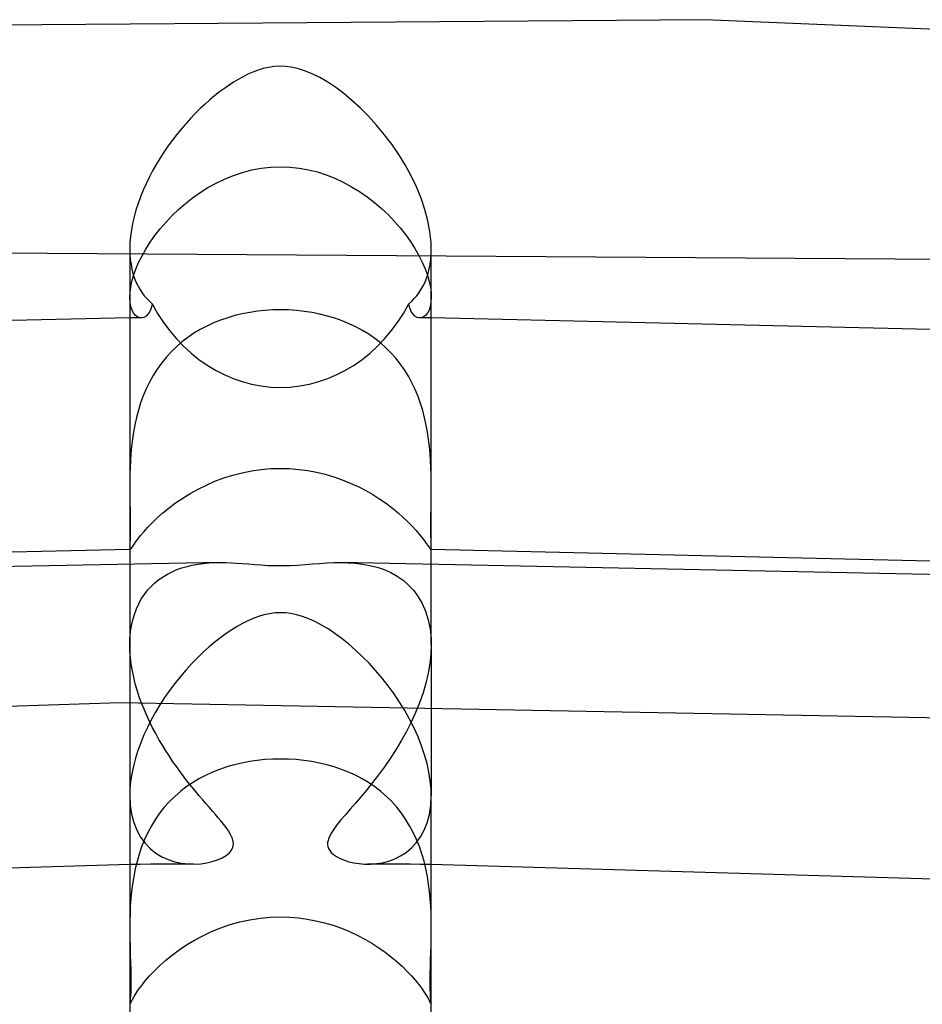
# Model space of a CAD drawing. Header units: millimetres. Extents: x -273 to 273, y -156 to 255.
# Tile 71 of 98: x -3 to 9, y 242 to 255. Entities that reach past the tile are written whole.
import ezdxf

# ---------------------------------------------------------------- set-up
doc = ezdxf.new("R2010")
doc.units = ezdxf.units.MM
doc.layers.add('HIDDEN', color=7, linetype='Continuous')
doc.layers.add('THICK', color=7, linetype='Continuous')

msp = doc.modelspace()

# ---------------------------------------------------------------- linework, layer by layer
at = {"layer": 'HIDDEN'}
for p, q in [((-0.506, 252.899), (-0.382, 252.931)), ((-0.382, 252.931), (-0.256, 252.955)), ((-0.256, 252.955), (-0.128, 252.969)), ((-0.128, 252.969), (0, 252.974)), ((0, 252.974), (0.124, 252.97)), ((0.124, 252.97), (0.247, 252.956)), ((0.247, 252.956), (0.369, 252.934)), ((0.369, 252.934), (0.489, 252.904)), ((-0.855, 252.757), (-0.742, 252.811)), ((-0.742, 252.811), (-0.626, 252.859)), ((-0.626, 252.859), (-0.506, 252.899)), ((0.489, 252.904), (0.606, 252.866)), ((0.606, 252.866), (0.721, 252.82)), ((0.721, 252.82), (0.833, 252.768)), ((-1.066, 252.632), (-0.963, 252.697)), ((-0.963, 252.697), (-0.855, 252.757)), ((0.833, 252.768), (0.942, 252.709)), ((0.942, 252.709), (1.047, 252.644)), ((-1.261, 252.487), (-1.166, 252.562)), ((-1.166, 252.562), (-1.066, 252.632)), ((1.047, 252.644), (1.148, 252.574)), ((1.148, 252.574), (1.245, 252.5)), ((-1.438, 252.326), (-1.352, 252.408)), ((-1.352, 252.408), (-1.261, 252.487)), ((1.245, 252.5), (1.338, 252.421)), ((1.338, 252.421), (1.426, 252.338)), ((-1.519, 252.24), (-1.438, 252.326)), ((1.426, 252.338), (1.509, 252.252)), ((-1.666, 252.062), (-1.595, 252.152)), ((-1.595, 252.152), (-1.519, 252.24)), ((1.509, 252.252), (1.587, 252.163)), ((1.587, 252.163), (1.658, 252.073)), ((-1.73, 251.972), (-1.666, 252.062)), ((1.658, 252.073), (1.723, 251.981)), ((-2, 251.881), (-1.998, 251.812)), ((-1.838, 251.791), (-1.787, 251.881)), ((-1.787, 251.881), (-1.73, 251.972)), ((1.723, 251.981), (1.782, 251.89)), ((1.782, 251.89), (1.835, 251.798)), ((1.998, 251.812), (2, 251.881)), ((10.823, 251.728), (-6.198, 251.845)), ((-1.998, 251.812), (-1.993, 251.745)), ((-1.993, 251.745), (-1.984, 251.68)), ((-1.883, 251.701), (-1.838, 251.791)), ((1.835, 251.798), (1.88, 251.707)), ((1.985, 251.68), (1.993, 251.745)), ((1.993, 251.745), (1.998, 251.812)), ((-1.984, 251.68), (-1.973, 251.618)), ((-1.973, 251.618), (-1.958, 251.559)), ((-1.95, 251.53), (-1.92, 251.614)), ((-1.92, 251.614), (-1.883, 251.701)), ((1.88, 251.707), (1.918, 251.619)), ((1.918, 251.619), (1.948, 251.534)), ((1.958, 251.559), (1.973, 251.618)), ((1.973, 251.618), (1.985, 251.68)), ((-1.972, 251.45), (-1.95, 251.53)), ((-1.958, 251.559), (-1.94, 251.502)), ((-1.94, 251.502), (-1.919, 251.448)), ((1.919, 251.448), (1.94, 251.502)), ((1.94, 251.502), (1.958, 251.559)), ((1.948, 251.534), (1.972, 251.453)), ((-1.997, 251.304), (-1.988, 251.375)), ((-1.988, 251.375), (-1.972, 251.45)), ((-1.919, 251.448), (-1.895, 251.397)), ((-1.895, 251.397), (-1.868, 251.349)), ((1.868, 251.349), (1.895, 251.397)), ((1.895, 251.397), (1.919, 251.448)), ((1.972, 251.453), (1.988, 251.376)), ((1.988, 251.376), (1.997, 251.305)), ((-2, 251.24), (-1.997, 251.304)), ((-1.996, 251.174), (-2, 251.24)), ((-1.868, 251.349), (-1.839, 251.304)), ((-1.839, 251.304), (-1.808, 251.263)), ((-1.808, 251.263), (-1.775, 251.224)), ((-1.775, 251.224), (-1.74, 251.188)), ((1.74, 251.188), (1.775, 251.224)), ((1.775, 251.224), (1.808, 251.263)), ((1.808, 251.263), (1.839, 251.304)), ((1.839, 251.304), (1.868, 251.349)), ((2, 251.24), (1.996, 251.175)), ((1.997, 251.305), (2, 251.24)), ((-1.986, 251.118), (-1.996, 251.174)), ((-1.97, 251.07), (-1.986, 251.118)), ((-1.74, 251.188), (-1.703, 251.155)), ((-1.717, 251.097), (-1.736, 251.051)), ((-1.703, 251.155), (-1.717, 251.097)), ((1.703, 251.155), (1.74, 251.188)), ((1.716, 251.1), (1.703, 251.155)), ((1.735, 251.054), (1.716, 251.1)), ((1.986, 251.118), (1.97, 251.07)), ((1.996, 251.175), (1.986, 251.118)), ((-1.975, 250.967), (-2, 250.967)), ((-1.949, 250.967), (-1.975, 250.967)), ((-1.95, 251.031), (-1.97, 251.07)), ((-1.926, 251.002), (-1.95, 251.031)), ((-1.924, 250.967), (-1.949, 250.967)), ((-1.899, 250.981), (-1.926, 251.002)), ((-1.899, 250.967), (-1.924, 250.967)), ((-1.87, 250.97), (-1.899, 250.981)), ((-1.873, 250.968), (-1.899, 250.967)), ((-1.848, 250.968), (-1.873, 250.968)), ((-1.84, 250.968), (-1.87, 250.97)), ((-1.812, 250.975), (-1.84, 250.968)), ((-1.784, 250.991), (-1.812, 250.975)), ((-1.759, 251.016), (-1.784, 250.991)), ((-1.736, 251.051), (-1.759, 251.016)), ((-0.701, 250.97), (-0.796, 250.938)), ((-0.605, 250.998), (-0.701, 250.97)), ((-0.507, 251.022), (-0.605, 250.998)), ((-0.407, 251.041), (-0.507, 251.022)), ((-0.307, 251.056), (-0.407, 251.041)), ((-0.205, 251.066), (-0.307, 251.056)), ((-0.103, 251.073), (-0.205, 251.066)), ((0, 251.075), (-0.103, 251.073)), ((0.105, 251.073), (0, 251.075)), ((0.211, 251.066), (0.105, 251.073)), ((0.315, 251.055), (0.211, 251.066)), ((0.419, 251.039), (0.315, 251.055)), ((0.522, 251.018), (0.419, 251.039)), ((0.623, 250.993), (0.522, 251.018)), ((0.722, 250.963), (0.623, 250.993)), ((0.818, 250.93), (0.722, 250.963)), ((1.758, 251.018), (1.735, 251.054)), ((1.783, 250.992), (1.758, 251.018)), ((1.811, 250.975), (1.783, 250.992)), ((1.84, 250.968), (1.811, 250.975)), ((1.87, 250.97), (1.84, 250.968)), ((1.873, 250.968), (1.848, 250.968)), ((1.899, 250.981), (1.87, 250.97)), ((1.899, 250.967), (1.873, 250.968)), ((1.925, 251.002), (1.899, 250.981)), ((1.924, 250.967), (1.899, 250.967)), ((1.949, 250.967), (1.924, 250.967)), ((1.95, 251.031), (1.925, 251.002)), ((1.975, 250.967), (1.949, 250.967)), ((1.97, 251.07), (1.95, 251.031)), ((2, 250.967), (1.975, 250.967)), ((-0.978, 250.86), (-1.065, 250.814)), ((-0.888, 250.901), (-0.978, 250.86)), ((-0.796, 250.938), (-0.888, 250.901)), ((0.91, 250.891), (0.818, 250.93)), ((1, 250.849), (0.91, 250.891)), ((1.086, 250.802), (1, 250.849)), ((-1.231, 250.709), (-1.308, 250.649)), ((-1.15, 250.764), (-1.231, 250.709)), ((-1.065, 250.814), (-1.15, 250.764)), ((1.17, 250.751), (1.086, 250.802)), ((1.249, 250.695), (1.17, 250.751)), ((-1.382, 250.586), (-1.453, 250.517)), ((-1.308, 250.649), (-1.382, 250.586)), ((1.325, 250.636), (1.249, 250.695)), ((1.397, 250.572), (1.325, 250.636)), ((1.465, 250.505), (1.397, 250.572)), ((-1.519, 250.444), (-1.581, 250.368)), ((-1.453, 250.517), (-1.519, 250.444)), ((1.529, 250.433), (1.465, 250.505)), ((-1.581, 250.368), (-1.638, 250.288)), ((1.589, 250.357), (1.529, 250.433)), ((1.645, 250.277), (1.589, 250.357)), ((-1.691, 250.204), (-1.739, 250.117)), ((-1.638, 250.288), (-1.691, 250.204)), ((1.697, 250.193), (1.645, 250.277)), ((1.744, 250.107), (1.697, 250.193)), ((-1.739, 250.117), (-1.783, 250.026)), ((1.787, 250.018), (1.744, 250.107)), ((-1.822, 249.934), (-1.856, 249.84)), ((-1.783, 250.026), (-1.822, 249.934)), ((1.824, 249.927), (1.787, 250.018)), ((1.858, 249.834), (1.824, 249.927)), ((-1.856, 249.84), (-1.885, 249.744)), ((1.887, 249.739), (1.858, 249.834)), ((-1.885, 249.744), (-1.911, 249.648)), ((1.912, 249.643), (1.887, 249.739)), ((-1.932, 249.551), (-1.95, 249.454)), ((-1.911, 249.648), (-1.932, 249.551)), ((1.933, 249.547), (1.912, 249.643)), ((1.951, 249.451), (1.933, 249.547)), ((-1.95, 249.454), (-1.965, 249.357)), ((1.965, 249.355), (1.951, 249.451)), ((-1.976, 249.262), (-1.985, 249.168)), ((-1.965, 249.357), (-1.976, 249.262)), ((1.976, 249.261), (1.965, 249.355)), ((1.985, 249.168), (1.976, 249.261)), ((-1.985, 249.168), (-1.991, 249.075)), ((1.991, 249.076), (1.985, 249.168)), ((-1.991, 249.075), (-1.996, 248.985)), ((1.996, 248.985), (1.991, 249.076)), ((-1.998, 248.896), (-1.999, 248.868)), ((-1.999, 248.868), (-1.999, 248.841)), ((-1.996, 248.985), (-1.998, 248.896)), ((-0.753, 248.844), (-0.633, 248.882)), ((-0.633, 248.882), (-0.509, 248.913)), ((-0.509, 248.913), (-0.384, 248.939)), ((-0.384, 248.939), (-0.257, 248.957)), ((-0.257, 248.957), (-0.129, 248.968)), ((-0.129, 248.968), (0, 248.971)), ((0, 248.971), (0.121, 248.968)), ((0.121, 248.968), (0.241, 248.958)), ((0.241, 248.958), (0.36, 248.942)), ((0.36, 248.942), (0.478, 248.92)), ((0.478, 248.92), (0.593, 248.893)), ((0.593, 248.893), (0.707, 248.859)), ((1.998, 248.896), (1.996, 248.985)), ((1.999, 248.868), (1.998, 248.896)), ((1.999, 248.841), (1.999, 248.868)), ((-1.999, 248.841), (-2, 248.814)), ((-2, 248.814), (-2, 248.787)), ((-2, 248.787), (-2, 248.761)), ((-2, 248.761), (-2, 248.734)), ((-1.094, 248.697), (-0.984, 248.751)), ((-0.984, 248.751), (-0.871, 248.8)), ((-0.871, 248.8), (-0.753, 248.844)), ((0.707, 248.859), (0.818, 248.821)), ((0.818, 248.821), (0.926, 248.777)), ((0.926, 248.777), (1.03, 248.729)), ((2, 248.814), (1.999, 248.841)), ((2, 248.787), (2, 248.814)), ((2, 248.761), (2, 248.787)), ((2, 248.734), (2, 248.761)), ((-2, 248.732), (-2, 248.622)), ((-2, 248.622), (-1.998, 248.516)), ((-1.298, 248.578), (-1.199, 248.639)), ((-1.199, 248.639), (-1.094, 248.697)), ((1.03, 248.729), (1.13, 248.678)), ((1.13, 248.678), (1.226, 248.623)), ((1.226, 248.623), (1.318, 248.565)), ((1.998, 248.533), (2, 248.63)), ((2, 248.63), (2, 248.732)), ((-1.998, 248.516), (-1.996, 248.416)), ((-1.479, 248.449), (-1.392, 248.514)), ((-1.392, 248.514), (-1.298, 248.578)), ((1.318, 248.565), (1.404, 248.505)), ((1.404, 248.505), (1.485, 248.444)), ((1.997, 248.44), (1.998, 248.533)), ((-1.996, 248.416), (-1.995, 248.323)), ((-1.635, 248.317), (-1.56, 248.383)), ((-1.56, 248.383), (-1.479, 248.449)), ((1.485, 248.444), (1.56, 248.383)), ((1.56, 248.383), (1.628, 248.322)), ((1.995, 248.352), (1.997, 248.44)), ((1.995, 248.271), (1.995, 248.352)), ((-1.995, 248.323), (-1.994, 248.237)), ((-1.994, 248.237), (-1.995, 248.161)), ((-1.76, 248.191), (-1.701, 248.252)), ((-1.701, 248.252), (-1.635, 248.317)), ((1.628, 248.322), (1.691, 248.263)), ((1.691, 248.263), (1.747, 248.205)), ((1.994, 248.198), (1.995, 248.271)), ((-1.995, 248.094), (-1.996, 248.036)), ((-1.995, 248.161), (-1.995, 248.094)), ((-1.856, 248.08), (-1.811, 248.134)), ((-1.811, 248.134), (-1.76, 248.191)), ((1.747, 248.205), (1.797, 248.15)), ((1.797, 248.15), (1.84, 248.099)), ((1.84, 248.099), (1.877, 248.053)), ((1.995, 248.131), (1.994, 248.198)), ((1.996, 248.073), (1.995, 248.131)), ((-1.998, 247.987), (-1.999, 247.949)), ((-1.996, 248.036), (-1.998, 247.987)), ((-1.966, 247.929), (-1.947, 247.956)), ((-1.947, 247.956), (-1.923, 247.991)), ((-1.923, 247.991), (-1.893, 248.032)), ((-1.893, 248.032), (-1.856, 248.08)), ((1.877, 248.053), (1.908, 248.012)), ((1.908, 248.012), (1.934, 247.976)), ((1.934, 247.976), (1.954, 247.947)), ((1.997, 248.022), (1.996, 248.073)), ((1.998, 247.98), (1.997, 248.022)), ((2, 247.947), (1.998, 247.98)), ((-1.999, 247.949), (-2, 247.922)), ((-2, 247.922), (-2, 247.914)), ((-2, 247.914), (-2, 247.908)), ((-2, 247.908), (-1.999, 247.903)), ((-1.999, 247.896), (-2, 247.896)), ((-1.999, 247.903), (-1.998, 247.9)), ((-1.998, 247.896), (-1.999, 247.896)), ((-1.998, 247.9), (-1.997, 247.897)), ((-1.997, 247.896), (-1.998, 247.896)), ((-1.997, 247.897), (-1.995, 247.896)), ((-1.996, 247.896), (-1.997, 247.896)), ((-1.995, 247.896), (-1.996, 247.896)), ((-1.995, 247.896), (-1.989, 247.899)), ((-1.994, 247.896), (-1.995, 247.896)), ((-1.989, 247.899), (-1.98, 247.91)), ((-1.98, 247.91), (-1.966, 247.929)), ((1.954, 247.947), (1.97, 247.924)), ((1.97, 247.924), (1.981, 247.908)), ((1.981, 247.908), (1.99, 247.898)), ((1.99, 247.898), (1.995, 247.896)), ((1.995, 247.896), (1.994, 247.896)), ((1.995, 247.896), (1.997, 247.897)), ((1.996, 247.896), (1.995, 247.896)), ((1.997, 247.896), (1.996, 247.896)), ((1.997, 247.897), (1.998, 247.899)), ((1.998, 247.896), (1.997, 247.896)), ((1.998, 247.899), (1.999, 247.903)), ((1.999, 247.896), (1.998, 247.896)), ((1.999, 247.903), (2, 247.908)), ((2, 247.896), (1.999, 247.896)), ((2, 247.922), (2, 247.947)), ((2, 247.914), (2, 247.922)), ((2, 247.908), (2, 247.914)), ((-2, 247.716), (-2, 246.629)), ((-1.171, 247.687), (-1.098, 247.7)), ((-1.098, 247.7), (-1.025, 247.71)), ((-1.025, 247.71), (-0.95, 247.717)), ((-0.95, 247.717), (-0.876, 247.721)), ((-0.876, 247.721), (-0.802, 247.722)), ((0.801, 247.722), (0.896, 247.72)), ((0.896, 247.72), (0.992, 247.714)), ((0.992, 247.714), (1.088, 247.702)), ((1.088, 247.702), (1.185, 247.684)), ((2, 246.629), (2, 247.716)), ((-1.559, 247.534), (-1.501, 247.569)), ((-1.501, 247.569), (-1.439, 247.6)), ((-1.439, 247.6), (-1.375, 247.628)), ((-1.375, 247.628), (-1.309, 247.651)), ((-1.309, 247.651), (-1.241, 247.671)), ((-1.241, 247.671), (-1.171, 247.687)), ((1.185, 247.684), (1.281, 247.66)), ((1.281, 247.66), (1.373, 247.629)), ((1.373, 247.629), (1.462, 247.59)), ((1.462, 247.59), (1.546, 247.543)), ((-1.718, 247.405), (-1.668, 247.452)), ((-1.668, 247.452), (-1.615, 247.495)), ((-1.615, 247.495), (-1.559, 247.534)), ((1.546, 247.543), (1.625, 247.488)), ((1.625, 247.488), (1.699, 247.424)), ((-1.807, 247.298), (-1.765, 247.354)), ((-1.765, 247.354), (-1.718, 247.405)), ((1.699, 247.424), (1.767, 247.351)), ((1.767, 247.351), (1.828, 247.268)), ((-1.913, 247.107), (-1.882, 247.175)), ((-1.882, 247.175), (-1.847, 247.239)), ((-1.847, 247.239), (-1.807, 247.298)), ((1.828, 247.268), (1.881, 247.177)), ((1.881, 247.177), (1.925, 247.075)), ((-1.939, 247.035), (-1.913, 247.107)), ((1.925, 247.075), (1.96, 246.964)), ((-1.978, 246.882), (-1.961, 246.96)), ((-1.961, 246.96), (-1.939, 247.035)), ((1.96, 246.964), (1.984, 246.844)), ((-1.998, 246.716), (-1.99, 246.801)), ((-1.99, 246.801), (-1.978, 246.882)), ((1.984, 246.844), (1.997, 246.716)), ((-2, 246.658), (-1.999, 246.673)), ((-2, 246.643), (-2, 246.658)), ((-1.999, 246.687), (-1.998, 246.702)), ((-1.999, 246.673), (-1.999, 246.687)), ((-1.998, 246.702), (-1.998, 246.716)), ((1.997, 246.716), (1.998, 246.702)), ((1.998, 246.702), (1.999, 246.687)), ((1.999, 246.687), (1.999, 246.673)), ((1.999, 246.673), (2, 246.658)), ((2, 246.658), (2, 246.643)), ((-2, 246.629), (-2, 246.643)), ((-1.998, 246.545), (-2, 246.629)), ((-2, 246.629), (-2, 244.631)), ((-1.991, 246.46), (-1.998, 246.545)), ((2, 246.629), (1.995, 246.507)), ((2, 246.643), (2, 246.629)), ((2, 246.629), (2, 244.631)), ((-1.981, 246.373), (-1.991, 246.46)), ((1.995, 246.507), (1.982, 246.381)), ((-1.966, 246.286), (-1.981, 246.373)), ((-1.948, 246.2), (-1.966, 246.286)), ((1.982, 246.381), (1.96, 246.253)), ((-1.927, 246.113), (-1.948, 246.2)), ((1.96, 246.253), (1.929, 246.123)), ((-1.902, 246.028), (-1.927, 246.113)), ((-1.874, 245.942), (-1.902, 246.028)), ((1.929, 246.123), (1.891, 245.993)), ((-1.843, 245.858), (-1.874, 245.942)), ((1.891, 245.993), (1.845, 245.862)), ((-2.128, 245.86), (-19.291, 245.329)), ((15.06, 245.539), (-2.128, 245.86)), ((-1.81, 245.775), (-1.843, 245.858)), ((-1.775, 245.692), (-1.81, 245.775)), ((1.845, 245.862), (1.792, 245.732)), ((-1.737, 245.611), (-1.775, 245.692)), ((-1.697, 245.531), (-1.737, 245.611)), ((1.734, 245.605), (1.67, 245.479)), ((1.792, 245.732), (1.734, 245.605)), ((-1.656, 245.452), (-1.697, 245.531)), ((1.67, 245.479), (1.602, 245.356)), ((-1.613, 245.375), (-1.656, 245.452)), ((-1.568, 245.299), (-1.613, 245.375)), ((1.602, 245.356), (1.529, 245.236)), ((-1.522, 245.225), (-1.568, 245.299)), ((-1.475, 245.152), (-1.522, 245.225)), ((1.529, 245.236), (1.454, 245.121)), ((-1.427, 245.08), (-1.475, 245.152)), ((-1.378, 245.01), (-1.427, 245.08)), ((-0.414, 245.081), (-0.515, 245.062)), ((-0.312, 245.096), (-0.414, 245.081)), ((-0.208, 245.107), (-0.312, 245.096)), ((-0.104, 245.113), (-0.208, 245.107)), ((0, 245.115), (-0.104, 245.113)), ((0.104, 245.113), (0, 245.115)), ((0.208, 245.107), (0.104, 245.113)), ((0.311, 245.096), (0.208, 245.107)), ((0.414, 245.081), (0.311, 245.096)), ((0.515, 245.062), (0.414, 245.081)), ((1.454, 245.121), (1.378, 245.01)), ((-1.328, 244.942), (-1.378, 245.01)), ((-0.809, 244.977), (-0.903, 244.94)), ((-0.713, 245.01), (-0.809, 244.977)), ((-0.615, 245.038), (-0.713, 245.01)), ((-0.515, 245.062), (-0.615, 245.038)), ((0.615, 245.038), (0.515, 245.062)), ((0.713, 245.01), (0.615, 245.038)), ((0.809, 244.977), (0.713, 245.01)), ((0.903, 244.94), (0.809, 244.977)), ((1.378, 245.01), (1.3, 244.904)), ((-1.278, 244.875), (-1.328, 244.942)), ((-1.228, 244.81), (-1.278, 244.875)), ((-1.083, 244.852), (-1.168, 244.801)), ((-0.995, 244.898), (-1.083, 244.852)), ((-0.903, 244.94), (-0.995, 244.898)), ((0.994, 244.899), (0.903, 244.94)), ((1.082, 244.852), (0.994, 244.899)), ((1.168, 244.802), (1.082, 244.852)), ((1.3, 244.904), (1.222, 244.803)), ((-1.251, 244.745), (-1.329, 244.685)), ((-1.168, 244.801), (-1.251, 244.745)), ((-1.178, 244.747), (-1.228, 244.81)), ((-1.128, 244.687), (-1.178, 244.747)), ((1.145, 244.707), (1.069, 244.617)), ((1.222, 244.803), (1.145, 244.707)), ((1.25, 244.746), (1.168, 244.802)), ((1.329, 244.685), (1.25, 244.746)), ((-2, 244.631), (-1.994, 244.504)), ((-1.404, 244.62), (-1.475, 244.55)), ((-1.329, 244.685), (-1.404, 244.62)), ((-1.08, 244.629), (-1.128, 244.687)), ((-1.033, 244.574), (-1.08, 244.629)), ((-0.987, 244.521), (-1.033, 244.574)), ((1.069, 244.617), (0.996, 244.531)), ((1.404, 244.62), (1.329, 244.685)), ((1.475, 244.551), (1.404, 244.62)), ((1.994, 244.501), (2, 244.631)), ((-1.994, 244.504), (-1.976, 244.384)), ((-1.542, 244.476), (-1.604, 244.398)), ((-1.475, 244.55), (-1.542, 244.476)), ((-0.943, 244.471), (-0.987, 244.521)), ((-0.902, 244.423), (-0.943, 244.471)), ((0.926, 244.451), (0.861, 244.376)), ((0.996, 244.531), (0.926, 244.451)), ((1.541, 244.477), (1.475, 244.551)), ((1.603, 244.399), (1.541, 244.477)), ((1.975, 244.381), (1.994, 244.501)), ((-1.976, 244.384), (-1.947, 244.272)), ((-1.661, 244.316), (-1.714, 244.23)), ((-1.604, 244.398), (-1.661, 244.316)), ((-0.862, 244.378), (-0.902, 244.423)), ((-0.826, 244.335), (-0.862, 244.378)), ((-0.791, 244.294), (-0.826, 244.335)), ((0.802, 244.307), (0.749, 244.242)), ((0.861, 244.376), (0.802, 244.307)), ((1.66, 244.317), (1.603, 244.399)), ((1.713, 244.231), (1.66, 244.317)), ((1.946, 244.27), (1.975, 244.381)), ((-1.947, 244.272), (-1.907, 244.171)), ((-1.907, 244.171), (-1.856, 244.079)), ((-1.714, 244.23), (-1.762, 244.14)), ((-0.758, 244.253), (-0.791, 244.294)), ((-0.723, 244.208), (-0.758, 244.253)), ((-0.691, 244.161), (-0.723, 244.208)), ((0.707, 244.186), (0.676, 244.138)), ((0.749, 244.242), (0.707, 244.186)), ((1.761, 244.14), (1.713, 244.231)), ((1.857, 244.081), (1.906, 244.17)), ((1.906, 244.17), (1.946, 244.27)), ((-1.856, 244.079), (-1.797, 243.998)), ((-1.805, 244.047), (-1.843, 243.952)), ((-1.762, 244.14), (-1.805, 244.047)), ((-0.662, 244.114), (-0.691, 244.161)), ((-0.641, 244.068), (-0.662, 244.114)), ((-0.628, 244.025), (-0.641, 244.068)), ((0.63, 244.035), (0.625, 244.006)), ((0.639, 244.065), (0.63, 244.035)), ((0.654, 244.098), (0.639, 244.065)), ((0.676, 244.138), (0.654, 244.098)), ((1.804, 244.048), (1.761, 244.14)), ((1.8, 244.002), (1.857, 244.081)), ((1.842, 243.953), (1.804, 244.048)), ((-1.843, 243.952), (-1.876, 243.855)), ((-1.797, 243.998), (-1.73, 243.928)), ((-1.73, 243.928), (-1.656, 243.868)), ((-0.679, 243.87), (-0.649, 243.907)), ((-0.649, 243.907), (-0.631, 243.945)), ((-0.631, 243.945), (-0.625, 243.984)), ((-0.625, 243.984), (-0.628, 244.025)), ((0.625, 244.006), (0.625, 243.979)), ((0.625, 243.979), (0.629, 243.953)), ((0.629, 243.953), (0.638, 243.928)), ((0.638, 243.928), (0.652, 243.902)), ((1.667, 243.877), (1.737, 243.935)), ((1.737, 243.935), (1.8, 244.002)), ((1.875, 243.856), (1.842, 243.953)), ((-1.876, 243.855), (-1.904, 243.757)), ((-1.656, 243.868), (-1.575, 243.819)), ((-1.575, 243.819), (-1.49, 243.78)), ((-1.49, 243.78), (-1.402, 243.752)), ((-0.906, 243.754), (-0.837, 243.776)), ((-0.837, 243.776), (-0.776, 243.803)), ((-0.776, 243.803), (-0.722, 243.834)), ((-0.722, 243.834), (-0.679, 243.87)), ((0.652, 243.902), (0.674, 243.875)), ((0.674, 243.875), (0.704, 243.847)), ((0.704, 243.847), (0.744, 243.82)), ((0.744, 243.82), (0.793, 243.795)), ((0.793, 243.795), (0.848, 243.772)), ((1.436, 243.761), (1.516, 243.791)), ((1.516, 243.791), (1.593, 243.829)), ((1.593, 243.829), (1.667, 243.877)), ((1.904, 243.758), (1.875, 243.856)), ((-1.859, 243.717), (-2, 243.716)), ((-1.928, 243.657), (-1.948, 243.557)), ((-1.904, 243.757), (-1.928, 243.657)), ((-1.719, 243.718), (-1.859, 243.717)), ((-1.578, 243.719), (-1.719, 243.718)), ((-1.437, 243.72), (-1.578, 243.719)), ((-1.297, 243.72), (-1.437, 243.72)), ((-1.402, 243.752), (-1.313, 243.733)), ((-1.313, 243.733), (-1.224, 243.723)), ((-1.156, 243.721), (-1.297, 243.72)), ((-1.224, 243.723), (-1.137, 243.721)), ((-1.137, 243.721), (-1.056, 243.726)), ((-1.056, 243.726), (-0.979, 243.737)), ((-0.979, 243.737), (-0.906, 243.754)), ((0.848, 243.772), (0.908, 243.753)), ((0.908, 243.753), (0.973, 243.738)), ((0.973, 243.738), (1.042, 243.728)), ((1.042, 243.728), (1.114, 243.722)), ((1.114, 243.722), (1.193, 243.721)), ((1.296, 243.72), (1.156, 243.721)), ((1.193, 243.721), (1.273, 243.727)), ((1.273, 243.727), (1.355, 243.74)), ((1.437, 243.72), (1.296, 243.72)), ((1.355, 243.74), (1.436, 243.761)), ((1.578, 243.719), (1.437, 243.72)), ((1.719, 243.718), (1.578, 243.719)), ((1.859, 243.717), (1.719, 243.718)), ((2, 243.716), (1.859, 243.717)), ((1.928, 243.658), (1.904, 243.758)), ((1.948, 243.558), (1.928, 243.658)), ((-1.948, 243.557), (-1.964, 243.457)), ((1.964, 243.457), (1.948, 243.558)), ((-1.964, 243.457), (-1.977, 243.357)), ((1.977, 243.358), (1.964, 243.457)), ((-1.986, 243.259), (-1.993, 243.162)), ((-1.977, 243.357), (-1.986, 243.259)), ((1.986, 243.259), (1.977, 243.358)), ((1.993, 243.162), (1.986, 243.259)), ((-1.993, 243.162), (-1.997, 243.066)), ((1.997, 243.066), (1.993, 243.162)), ((-1.997, 243.066), (-1.999, 242.972)), ((-0.406, 242.983), (-0.272, 243.004)), ((-0.272, 243.004), (-0.136, 243.017)), ((-0.136, 243.017), (0, 243.021)), ((0, 243.021), (0.119, 243.018)), ((0.119, 243.018), (0.237, 243.008)), ((0.237, 243.008), (0.354, 242.992)), ((0.354, 242.992), (0.47, 242.97)), ((1.999, 242.972), (1.997, 243.066)), ((-1.999, 242.972), (-2, 242.879)), ((-2, 242.861), (-1.999, 242.743)), ((-0.916, 242.825), (-0.794, 242.875)), ((-0.794, 242.875), (-0.668, 242.918)), ((-0.668, 242.918), (-0.538, 242.955)), ((-0.538, 242.955), (-0.406, 242.983)), ((0.47, 242.97), (0.585, 242.942)), ((0.585, 242.942), (0.697, 242.909)), ((0.697, 242.909), (0.807, 242.87)), ((0.807, 242.87), (0.914, 242.826)), ((2, 242.88), (1.999, 242.972)), ((1.999, 242.753), (2, 242.861)), ((-1.999, 242.743), (-1.996, 242.629)), ((-1.143, 242.711), (-1.032, 242.771)), ((-1.032, 242.771), (-0.916, 242.825)), ((0.914, 242.826), (1.017, 242.778)), ((1.017, 242.778), (1.117, 242.726)), ((1.997, 242.648), (1.999, 242.753)), ((-1.996, 242.629), (-1.993, 242.52)), ((-1.347, 242.582), (-1.248, 242.648)), ((-1.248, 242.648), (-1.143, 242.711)), ((1.117, 242.726), (1.212, 242.67)), ((1.212, 242.67), (1.304, 242.612)), ((1.304, 242.612), (1.39, 242.551)), ((1.994, 242.547), (1.997, 242.648)), ((-1.993, 242.52), (-1.99, 242.416)), ((-1.524, 242.445), (-1.439, 242.514)), ((-1.439, 242.514), (-1.347, 242.582)), ((1.39, 242.551), (1.472, 242.488)), ((1.472, 242.488), (1.547, 242.425)), ((1.991, 242.45), (1.994, 242.547)), ((-1.99, 242.416), (-1.987, 242.32)), ((-1.674, 242.306), (-1.602, 242.375)), ((-1.602, 242.375), (-1.524, 242.445)), ((1.547, 242.425), (1.617, 242.361)), ((1.617, 242.361), (1.681, 242.298)), ((1.986, 242.273), (1.988, 242.358)), ((1.988, 242.358), (1.991, 242.45)), ((-1.987, 242.32), (-1.986, 242.232)), ((-1.986, 242.232), (-1.985, 242.153)), ((-1.794, 242.173), (-1.738, 242.238)), ((-1.738, 242.238), (-1.674, 242.306)), ((1.681, 242.298), (1.739, 242.237)), ((1.739, 242.237), (1.79, 242.178)), ((1.985, 242.194), (1.986, 242.273)), ((-1.986, 242.082), (-1.987, 242.02)), ((-1.985, 242.153), (-1.986, 242.082)), ((-1.883, 242.057), (-1.842, 242.112)), ((-1.842, 242.112), (-1.794, 242.173)), ((1.79, 242.178), (1.835, 242.122)), ((1.835, 242.122), (1.873, 242.07)), ((1.985, 242.124), (1.985, 242.194)), ((1.986, 242.061), (1.985, 242.124)), ((-1.99, 241.969), (-1.994, 241.928)), ((-1.987, 242.02), (-1.99, 241.969)), ((-1.964, 241.926), (-1.943, 241.963)), ((-1.943, 241.963), (-1.916, 242.007)), ((-1.916, 242.007), (-1.883, 242.057)), ((1.873, 242.07), (1.905, 242.023)), ((1.905, 242.023), (1.932, 241.981)), ((1.932, 241.981), (1.954, 241.945)), ((1.954, 241.945), (1.97, 241.915)), ((1.988, 242.006), (1.986, 242.061)), ((1.991, 241.96), (1.988, 242.006)), ((1.994, 241.922), (1.991, 241.96)), ((-1.999, 241.875), (-2, 241.864)), ((-2, 241.864), (-2, 241.863)), ((-2, 241.863), (-2, 241.862)), ((-2, 241.862), (-2, 241.862)), ((-2, 241.862), (-2, 241.861)), ((-2, 241.861), (-2, 241.861)), ((-2, 241.861), (-1.999, 241.861)), ((-1.997, 241.897), (-1.999, 241.875)), ((-1.999, 241.861), (-1.996, 241.865)), ((-1.994, 241.928), (-1.997, 241.897)), ((-1.996, 241.865), (-1.99, 241.877)), ((-1.99, 241.877), (-1.979, 241.898)), ((-1.979, 241.898), (-1.964, 241.926)), ((1.97, 241.915), (1.983, 241.891)), ((1.983, 241.891), (1.991, 241.874)), ((1.991, 241.874), (1.997, 241.864)), ((1.997, 241.894), (1.994, 241.922)), ((1.999, 241.874), (1.997, 241.894)), ((1.997, 241.864), (1.999, 241.861)), ((2, 241.864), (1.999, 241.874)), ((1.999, 241.861), (2, 241.861)), ((2, 241.863), (2, 241.864)), ((2, 241.862), (2, 241.863)), ((2, 241.861), (2, 241.862)), ((2, 241.862), (2, 241.862)), ((2, 241.861), (2, 241.861))]:
    msp.add_line(p, q, dxfattribs=at)
for start_param, end_param in [(2.12295, 3.141593), (-3.141593, -2.12295)]:
    msp.add_ellipse((0, 252.377), major_axis=(0, 2.331), ratio=0.858077, start_param=start_param, end_param=end_param, dxfattribs=at)
at = {"layer": 'THICK'}
for p, q in [((5.628, 254.925), (-10.582, 254.802)), ((21.773, 254.247), (5.628, 254.925)), ((-0.367, 254.229), (-0.433, 254.2)), ((-0.299, 254.254), (-0.367, 254.229)), ((-0.23, 254.275), (-0.299, 254.254)), ((-0.158, 254.291), (-0.23, 254.275)), ((-0.085, 254.302), (-0.158, 254.291)), ((-0.011, 254.306), (-0.085, 254.302)), ((0.064, 254.304), (-0.011, 254.306)), ((0.141, 254.294), (0.064, 254.304)), ((0.225, 254.277), (0.141, 254.294)), ((0.317, 254.248), (0.225, 254.277)), ((0.418, 254.207), (0.317, 254.248)), ((-0.622, 254.097), (-0.683, 254.057)), ((-0.561, 254.133), (-0.622, 254.097)), ((-0.498, 254.168), (-0.561, 254.133)), ((-0.433, 254.2), (-0.498, 254.168)), ((0.521, 254.156), (0.418, 254.207)), ((0.626, 254.094), (0.521, 254.156)), ((0.732, 254.024), (0.626, 254.094)), ((-0.809, 253.967), (-0.872, 253.917)), ((-0.745, 254.014), (-0.809, 253.967)), ((-0.683, 254.057), (-0.745, 254.014)), ((0.839, 253.944), (0.732, 254.024)), ((-0.937, 253.863), (-1.001, 253.806)), ((-0.872, 253.917), (-0.937, 253.863)), ((0.947, 253.854), (0.839, 253.944)), ((1.056, 253.754), (0.947, 253.854)), ((-1.066, 253.745), (-1.131, 253.681)), ((-1.001, 253.806), (-1.066, 253.745)), ((1.166, 253.645), (1.056, 253.754)), ((-1.195, 253.614), (-1.258, 253.544)), ((-1.131, 253.681), (-1.195, 253.614)), ((1.273, 253.527), (1.166, 253.645)), ((-1.32, 253.472), (-1.38, 253.398)), ((-1.258, 253.544), (-1.32, 253.472)), ((1.377, 253.402), (1.273, 253.527)), ((-1.438, 253.323), (-1.495, 253.245)), ((-1.38, 253.398), (-1.438, 253.323)), ((1.475, 253.272), (1.377, 253.402)), ((-1.495, 253.245), (-1.549, 253.166)), ((1.568, 253.137), (1.475, 253.272)), ((-1.601, 253.085), (-1.651, 253.002)), ((-1.549, 253.166), (-1.601, 253.085)), ((1.654, 252.998), (1.568, 253.137)), ((-1.698, 252.919), (-1.743, 252.833)), ((-1.651, 253.002), (-1.698, 252.919)), ((1.733, 252.854), (1.654, 252.998)), ((-1.743, 252.833), (-1.785, 252.747)), ((1.803, 252.707), (1.733, 252.854)), ((-1.823, 252.661), (-1.859, 252.573)), ((-1.785, 252.747), (-1.823, 252.661)), ((1.864, 252.558), (1.803, 252.707)), ((-1.859, 252.573), (-1.89, 252.485)), ((1.916, 252.407), (1.864, 252.558)), ((-1.919, 252.397), (-1.943, 252.309)), ((-1.89, 252.485), (-1.919, 252.397)), ((1.955, 252.257), (1.916, 252.407)), ((-1.943, 252.309), (-1.963, 252.221)), ((-1.979, 252.135), (-1.991, 252.05)), ((-1.963, 252.221), (-1.979, 252.135)), ((1.983, 252.11), (1.955, 252.257)), ((-1.991, 252.05), (-1.998, 251.967)), ((1.997, 251.967), (1.983, 252.11)), ((-1.999, 251.924), (-2, 251.91)), ((-2, 251.91), (-2, 251.896)), ((-2, 251.896), (-2, 251.881)), ((-2, 251.881), (-2, 247.716)), ((-1.998, 251.952), (-1.999, 251.938)), ((-1.999, 251.938), (-1.999, 251.924)), ((-1.998, 251.967), (-1.998, 251.952)), ((1.998, 251.952), (1.997, 251.967)), ((1.999, 251.938), (1.998, 251.952)), ((1.999, 251.924), (1.999, 251.938)), ((2, 251.91), (1.999, 251.924)), ((2, 251.896), (2, 251.91)), ((2, 251.881), (2, 251.896)), ((2, 247.716), (2, 251.881)), ((-2, 250.967), (-12.637, 250.726)), ((12.931, 250.715), (2, 250.967)), ((-2, 247.896), (-13.095, 247.644)), ((13.397, 247.632), (2, 247.896)), ((-0.802, 247.722), (-11.13, 247.516)), ((-0.802, 247.722), (-0.728, 247.721)), ((-0.728, 247.721), (-0.654, 247.719)), ((-0.654, 247.719), (-0.581, 247.715)), ((-0.581, 247.715), (-0.505, 247.709)), ((-0.505, 247.709), (-0.425, 247.703)), ((-0.425, 247.703), (-0.343, 247.697)), ((-0.343, 247.697), (-0.258, 247.691)), ((0.226, 247.688), (0.327, 247.696)), ((0.327, 247.696), (0.426, 247.703)), ((0.426, 247.703), (0.522, 247.711)), ((0.522, 247.711), (0.615, 247.717)), ((0.615, 247.717), (0.707, 247.721)), ((0.707, 247.721), (0.801, 247.722)), ((11.267, 247.51), (0.802, 247.722)), ((-0.258, 247.691), (-0.17, 247.685)), ((-0.17, 247.685), (-0.079, 247.682)), ((-0.079, 247.682), (0.018, 247.681)), ((0.018, 247.681), (0.123, 247.683)), ((0.123, 247.683), (0.226, 247.688)), ((-0.147, 247.043), (-0.221, 247.028)), ((-0.073, 247.053), (-0.147, 247.043)), ((0.001, 247.056), (-0.073, 247.053)), ((0.07, 247.053), (0.001, 247.056)), ((0.138, 247.045), (0.07, 247.053)), ((0.212, 247.03), (0.138, 247.045)), ((-0.504, 246.915), (-0.576, 246.875)), ((-0.433, 246.95), (-0.504, 246.915)), ((-0.364, 246.98), (-0.433, 246.95)), ((-0.293, 247.006), (-0.364, 246.98)), ((-0.221, 247.028), (-0.293, 247.006)), ((0.291, 247.007), (0.212, 247.03)), ((0.376, 246.976), (0.291, 247.007)), ((0.463, 246.936), (0.376, 246.976)), ((0.551, 246.889), (0.463, 246.936)), ((-0.72, 246.782), (-0.794, 246.728)), ((-0.648, 246.831), (-0.72, 246.782)), ((-0.576, 246.875), (-0.648, 246.831)), ((0.639, 246.836), (0.551, 246.889)), ((0.727, 246.777), (0.639, 246.836)), ((-0.869, 246.669), (-0.945, 246.606)), ((-0.794, 246.728), (-0.869, 246.669)), ((0.816, 246.711), (0.727, 246.777)), ((0.905, 246.64), (0.816, 246.711)), ((-1.022, 246.537), (-1.099, 246.463)), ((-0.945, 246.606), (-1.022, 246.537)), ((0.995, 246.561), (0.905, 246.64)), ((1.085, 246.477), (0.995, 246.561)), ((-1.099, 246.463), (-1.176, 246.384)), ((1.174, 246.386), (1.085, 246.477)), ((-1.253, 246.3), (-1.329, 246.211)), ((-1.176, 246.384), (-1.253, 246.3)), ((1.262, 246.29), (1.174, 246.386)), ((1.347, 246.189), (1.262, 246.29)), ((-1.329, 246.211), (-1.402, 246.119)), ((1.428, 246.086), (1.347, 246.189)), ((-1.473, 246.026), (-1.539, 245.93)), ((-1.402, 246.119), (-1.473, 246.026)), ((1.506, 245.979), (1.428, 246.086)), ((-1.539, 245.93), (-1.602, 245.833)), ((1.579, 245.869), (1.506, 245.979)), ((1.648, 245.757), (1.579, 245.869)), ((-1.661, 245.735), (-1.716, 245.635)), ((-1.602, 245.833), (-1.661, 245.735)), ((1.712, 245.642), (1.648, 245.757)), ((-1.716, 245.635), (-1.767, 245.535)), ((1.771, 245.526), (1.712, 245.642)), ((-1.767, 245.535), (-1.813, 245.434)), ((1.824, 245.409), (1.771, 245.526)), ((-1.813, 245.434), (-1.855, 245.332)), ((1.871, 245.291), (1.824, 245.409)), ((-1.893, 245.229), (-1.925, 245.125)), ((-1.855, 245.332), (-1.893, 245.229)), ((1.911, 245.173), (1.871, 245.291)), ((-1.925, 245.125), (-1.952, 245.022)), ((1.944, 245.055), (1.911, 245.173)), ((-1.952, 245.022), (-1.973, 244.918)), ((1.969, 244.939), (1.944, 245.055)), ((-1.973, 244.918), (-1.989, 244.816)), ((1.987, 244.826), (1.969, 244.939)), ((1.997, 244.716), (1.987, 244.826)), ((-1.998, 244.702), (-1.999, 244.688)), ((-1.989, 244.816), (-1.998, 244.716)), ((-1.998, 244.716), (-1.998, 244.702)), ((1.998, 244.702), (1.997, 244.716)), ((1.999, 244.688), (1.998, 244.702)), ((-1.999, 244.673), (-2, 244.659)), ((-2, 244.659), (-2, 244.645)), ((-2, 244.645), (-2, 244.631)), ((-2, 244.631), (-2, 239.466)), ((-1.999, 244.688), (-1.999, 244.673)), ((1.999, 244.673), (1.999, 244.688)), ((2, 244.659), (1.999, 244.673)), ((2, 244.645), (2, 244.659)), ((2, 244.631), (2, 244.645)), ((2, 239.466), (2, 244.631)), ((-2, 243.716), (-15.128, 243.334)), ((15.128, 243.334), (2, 243.716)), ((-2, 242.879), (-2, 242.877)), ((-2, 242.877), (-2, 242.874)), ((-2, 242.874), (-2, 242.871)), ((-2, 242.871), (-2, 242.868)), ((-2, 242.868), (-2, 242.866)), ((-2, 242.866), (-2, 242.863)), ((2, 242.876), (2, 242.88)), ((2, 242.873), (2, 242.876)), ((2, 242.87), (2, 242.873)), ((2, 242.867), (2, 242.87)), ((2, 242.864), (2, 242.867)), ((2, 242.861), (2, 242.864))]:
    msp.add_line(p, q, dxfattribs=at)

doc.saveas('drawing.dxf')
